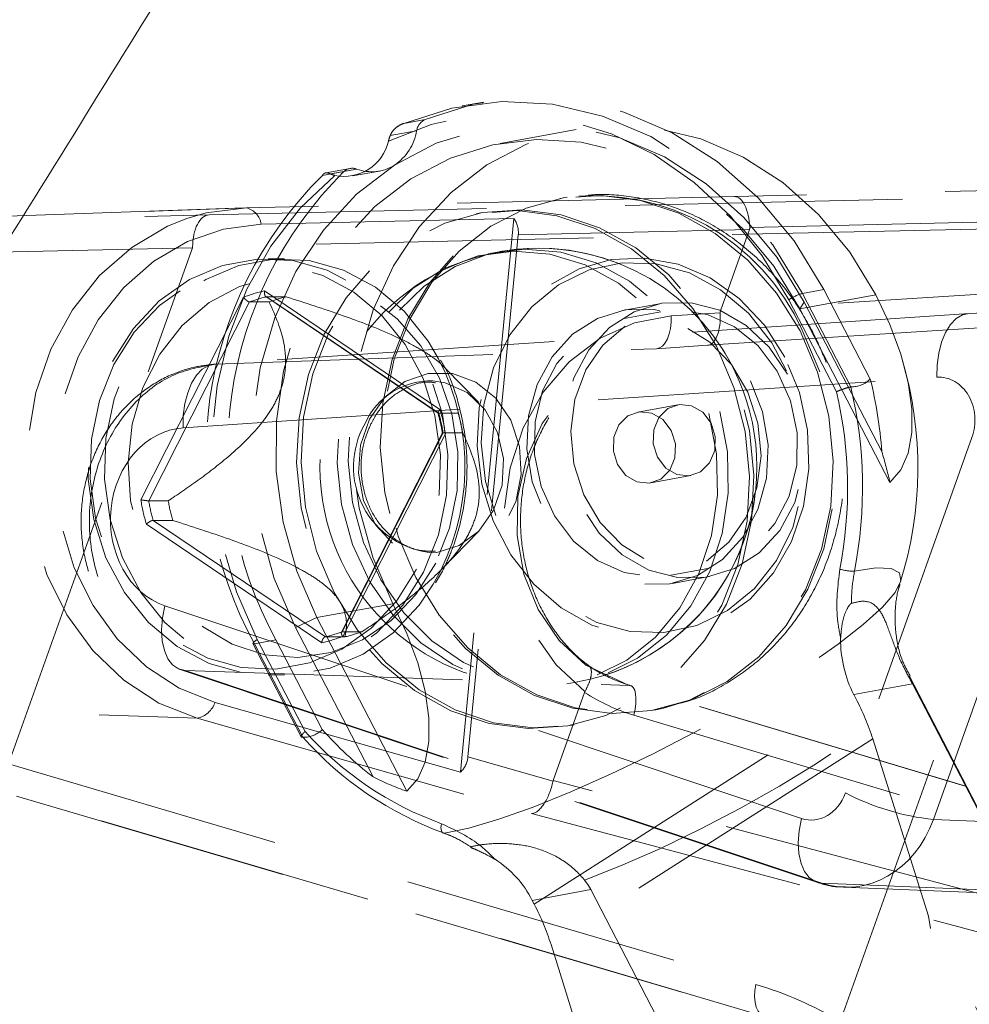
# Model space of a CAD drawing. Header units: millimetres. Extents: x 127 to 4201, y 49 to 2729.
# Tile 9 of 102: x 740 to 783, y 2056 to 2101. Entities that reach past the tile are written whole.
import ezdxf

# ---------------------------------------------------------------- set-up
doc = ezdxf.new("R2010")
doc.units = ezdxf.units.MM
doc.header["$LTSCALE"] = 10
doc.linetypes.add('HIDDEN', pattern=[1.905, 1.27, -0.635])
doc.styles.add('SLDTEXTSTYLE0', font='TXT', dxfattribs={"width": 0.75})
doc.dimstyles.new('SLDDIMSTYLE0', dxfattribs={"dimtxt": 31.75, "dimasz": 33.02, "dimexe": 0, "dimexo": 0.0625, "dimgap": 7.9375, "dimtad": 0, "dimtih": 1, "dimtoh": 1, "dimdec": 0, "dimrnd": 1e-09, "dimzin": 12, "dimdsep": 46, "dimtxsty": 'SLDTEXTSTYLE0', "dimsah": 1, "dimcen": 0.09, "dimadec": 0, "dimazin": 3, "dimtfac": 1, "dimtdec": 0, "dimtofl": 0, "dimtmove": 0, "dimatfit": 3, "dimfxl": 1, "dimfrac": 2, "dimtolj": 1, "dimtzin": 12, "dimarcsym": 0})

# ---------------------------------------------------------------- blocks, each defined once
blk = doc.blocks.new('_D')
at = {"color": 7, "linetype": 'Continuous', "lineweight": 0}
for p, q in [((697.294, 2225.24), (492.91, 2225.24)), ((524.66, 2225.24), (524.66, 2176.396)), ((524.66, 2055.24), (524.66, 2125.993)), ((776.997, 2055.24), (492.91, 2055.24))]:
    blk.add_line(p, q, dxfattribs=at)
for points in [[(524.66, 2225.24), (519.58, 2192.22), (529.74, 2192.22)], [(524.66, 2055.24), (529.74, 2088.26), (519.58, 2088.26)]]:
    blk.add_solid(points, dxfattribs=at)
at = {"color": 7, "linetype": 'Continuous', "lineweight": 0, "char_height": 31.75, "attachment_point": 1, "style": 'SLDTEXTSTYLE0'}
for s, insert in [('170', (519.964, 2166.921)), ('4X', (458.977, 2166.921))]:
    blk.add_mtext(s, dxfattribs=dict(at, insert=insert))

msp = doc.modelspace()

# ---------------------------------------------------------------- linework, layer by layer
at = {"color": 7, "linetype": 'HIDDEN', "lineweight": 0}
for p, q in [((761.137, 2097.066), (760.158, 2096.887)), ((758.458, 2096.263), (757.479, 2096.085)), ((756.857, 2095.526), (758.067, 2095.747)), ((765.367, 2095.805), (761.886, 2095.17)), ((753.752, 2093.702), (754.731, 2093.881)), ((755.021, 2094.025), (753.906, 2093.821)), ((755.33, 2093.997), (754.12, 2093.776)), ((755.132, 2093.681), (756.361, 2093.905)), ((814.002, 2093.723), (772.619, 2092.736)), ((748.566, 2091.9), (785.999, 2092.745)), ((772.619, 2092.736), (750.273, 2092.221)), ((764.735, 2092.672), (764.63, 2092.653)), ((750.167, 2092.218), (726.489, 2091.391)), ((726.587, 2091.394), (750.273, 2092.221)), ((726.587, 2091.394), (748.566, 2091.9)), ((761.003, 2091.99), (760.801, 2091.953)), ((773.319, 2091.32), (814.61, 2092.306)), ((762.52, 2091.736), (750.949, 2091.47)), ((762.52, 2091.736), (760.074, 2066.388)), ((785.21, 2091.283), (747.815, 2090.439)), ((762.722, 2090.99), (760.416, 2067.09)), ((762.722, 2090.99), (773.305, 2091.234)), ((771.981, 2087.516), (773.305, 2091.234)), ((777.464, 2054.982), (790.195, 2090.721)), ((747.808, 2090.399), (737.442, 2090.161)), ((739.39, 2066.768), (747.808, 2090.399)), ((761.843, 2090.214), (761.344, 2090.123)), ((752.019, 2089.894), (751.268, 2089.894)), ((809.046, 2089.884), (771.981, 2087.516)), ((759.137, 2082.991), (751.11, 2088.42)), ((771.388, 2085.93), (808.564, 2088.305)), ((776.711, 2088.484), (775.732, 2088.305)), ((775.732, 2088.305), (777.949, 2084.03)), ((778.836, 2084.386), (776.711, 2088.484)), ((808.564, 2088.305), (783.368, 2087.389)), ((750.145, 2088.129), (745.443, 2078.86)), ((745.802, 2078.815), (750.42, 2087.918)), ((750.42, 2087.918), (751.316, 2087.918)), ((751.163, 2088.164), (759.053, 2082.827)), ((751.197, 2088.153), (759.081, 2082.821)), ((752.093, 2088.153), (751.197, 2088.153)), ((769.18, 2087.836), (767.494, 2087.528)), ((777.288, 2083.807), (775.105, 2088.018)), ((779.096, 2088.24), (775.615, 2087.605)), ((775.615, 2087.605), (775.814, 2087.91)), ((779.364, 2081.065), (775.814, 2087.91)), ((783.368, 2087.389), (748.858, 2085.07)), ((769.248, 2087.461), (767.563, 2087.153)), ((771.967, 2087.422), (769.713, 2087.273)), ((775.615, 2087.605), (779.735, 2079.658)), ((748.858, 2085.07), (769.051, 2085.775)), ((769.051, 2085.775), (771.388, 2085.93)), ((760.918, 2083.309), (759.382, 2084.887)), ((747.377, 2082.151), (781.887, 2084.47)), ((777.949, 2084.03), (777.941, 2084.029)), ((770.024, 2083.212), (768.197, 2082.878)), ((759.081, 2082.821), (759.054, 2082.828)), ((759.081, 2082.821), (759.977, 2082.821)), ((759.252, 2081.92), (754.625, 2072.796)), ((759.284, 2081.923), (754.666, 2072.82)), ((754.687, 2072.609), (759.389, 2081.878)), ((760.18, 2081.923), (759.284, 2081.923)), ((783.489, 2081.709), (777.694, 2065.441)), ((781.726, 2064.225), (787.521, 2080.493)), ((768.789, 2079.632), (770.617, 2079.966)), ((746.698, 2078.815), (745.802, 2078.815)), ((753.889, 2072.585), (746.005, 2077.918)), ((746.005, 2077.918), (746.901, 2077.918)), ((745.695, 2077.747), (753.723, 2072.318)), ((759.246, 2075.712), (760.918, 2077.429)), ((769.708, 2075.409), (771.393, 2075.717)), ((758.925, 2075.053), (759.252, 2075.597)), ((769.776, 2075.035), (771.462, 2075.342)), ((775.686, 2064.273), (746.541, 2074.014)), ((756.984, 2074.104), (753.503, 2073.469)), ((753.503, 2073.469), (752.523, 2073.02)), ((757.624, 2065.522), (753.503, 2073.469)), ((752.523, 2073.02), (756.073, 2066.174)), ((754.785, 2072.585), (753.889, 2072.585)), ((754.666, 2072.82), (755.562, 2072.82)), ((750.574, 2072.276), (752.786, 2068.01)), ((751.627, 2072.447), (750.648, 2072.268)), ((752.864, 2067.993), (750.648, 2072.268)), ((750.775, 2072.464), (752.959, 2068.253)), ((751.627, 2072.447), (753.751, 2068.35)), ((767.805, 2070.36), (765.808, 2071.29)), ((747.246, 2071.093), (776.391, 2061.353)), ((747.472, 2071.049), (776.617, 2061.309)), ((747.472, 2071.049), (767.805, 2070.36)), ((751.268, 2070.844), (752.019, 2070.844)), ((793.957, 2045.067), (780.623, 2070.781)), ((764.94, 2070.433), (765.44, 2070.524)), ((801.429, 2060.286), (767.805, 2070.36)), ((801.497, 2060.278), (767.873, 2070.352)), ((780.769, 2070.431), (778.084, 2069.941)), ((780.769, 2070.431), (793.866, 2045.175)), ((764.321, 2066.01), (765.758, 2070.046)), ((765.773, 2070.079), (765.758, 2070.046)), ((778.084, 2069.941), (778.178, 2069.759)), ((724.49, 2069.663), (748.019, 2068.859)), ((748.838, 2069.589), (760.074, 2066.388)), ((763.453, 2060.345), (778.178, 2069.759)), ((769.395, 2069.357), (769.732, 2069.447)), ((768.012, 2068.998), (801.635, 2058.924)), ((768.909, 2069.228), (769.014, 2069.247)), ((769.014, 2069.247), (769.37, 2069.32)), ((748.019, 2068.859), (763.328, 2064.498)), ((765.079, 2068.528), (765.281, 2068.565)), ((752.857, 2067.992), (752.864, 2067.993)), ((778.947, 2067.919), (764.222, 2058.505)), ((778.947, 2067.919), (781.497, 2059.799)), ((739.39, 2066.768), (773.597, 2056.679)), ((764.312, 2065.98), (760.416, 2067.09)), ((802.933, 2055.769), (764.321, 2066.01)), ((739.758, 2065.302), (774.001, 2055.202)), ((774.101, 2055.185), (739.854, 2065.286)), ((763.328, 2064.498), (802.04, 2054.231)), ((807.023, 2063.182), (781.726, 2064.225)), ((776.617, 2061.309), (801.429, 2060.286)), ((766.044, 2061.017), (763.359, 2060.527)), ((779.141, 2035.761), (766.044, 2061.017)), ((777.607, 2061.129), (802.552, 2060.1)), ((763.453, 2060.345), (763.359, 2060.527)), ((789.494, 2044.376), (781.497, 2059.799)), ((766.772, 2050.386), (764.222, 2058.505))]:
    msp.add_line(p, q, dxfattribs=at)
at = {"color": 7, "linetype": 'HIDDEN', "lineweight": 0, "flags": 128}
for points in [[(757.479, 2096.085), (759.68, 2096.79), (761.968, 2097.085), (764.287, 2096.961), (766.579, 2096.422), (768.786, 2095.481), (770.854, 2094.162), (772.731, 2092.497), (774.371, 2090.529), (775.732, 2088.305)], [(776.711, 2088.484), (775.35, 2090.707), (773.71, 2092.676), (771.833, 2094.341), (769.766, 2095.66), (767.558, 2096.601), (765.267, 2097.14), (762.948, 2097.263), (760.659, 2096.969), (758.458, 2096.263)], [(775.105, 2088.018), (773.886, 2090.032), (772.431, 2091.834), (770.772, 2093.387), (768.944, 2094.657), (766.986, 2095.615), (764.942, 2096.243), (762.854, 2096.525), (760.768, 2096.457), (758.729, 2096.039), (756.78, 2095.281)], [(779.096, 2088.24), (777.904, 2090.19), (776.468, 2091.918), (774.826, 2093.381), (773.016, 2094.544), (771.084, 2095.377), (769.076, 2095.86), (767.044, 2095.982), (765.036, 2095.74), (763.101, 2095.138), (761.289, 2094.193), (759.642, 2092.927), (758.203, 2091.371), (757.005, 2089.565), (756.08, 2087.552), (755.449, 2085.381), (755.128, 2083.107), (755.124, 2080.786), (755.439, 2078.474), (756.064, 2076.228), (756.984, 2074.104)], [(775.814, 2087.91), (774.559, 2089.964), (773.047, 2091.784), (771.316, 2093.326), (769.41, 2094.55), (767.375, 2095.428), (765.26, 2095.937), (763.119, 2096.066), (761.004, 2095.81), (758.966, 2095.176), (757.057, 2094.18)], [(753.503, 2073.469), (752.583, 2075.592), (751.958, 2077.838), (751.643, 2080.15), (751.646, 2082.472), (751.967, 2084.745), (752.599, 2086.916), (753.524, 2088.929), (754.722, 2090.735), (756.161, 2092.291), (757.808, 2093.557), (759.62, 2094.502), (761.554, 2095.104), (763.563, 2095.347), (765.595, 2095.225), (767.602, 2094.741), (769.535, 2093.908), (771.345, 2092.745), (772.987, 2091.282), (774.422, 2089.554), (775.615, 2087.605)], [(757.057, 2094.18), (755.323, 2092.847), (753.806, 2091.208), (752.545, 2089.305), (751.57, 2087.185), (750.905, 2084.899), (750.567, 2082.504), (750.564, 2080.058), (750.896, 2077.623), (751.554, 2075.257), (752.523, 2073.02)], [(754.319, 2093.707), (752.75, 2092.216), (751.4, 2090.468), (750.3, 2088.499), (749.472, 2086.353), (748.934, 2084.074), (748.698, 2081.713), (748.769, 2079.32), (749.145, 2076.947), (749.819, 2074.645), (750.775, 2072.464)], [(775.619, 2086.598), (774.546, 2088.321), (773.237, 2089.821), (771.731, 2091.051), (770.075, 2091.973), (768.318, 2092.56), (766.514, 2092.794), (764.718, 2092.668), (762.984, 2092.186), (761.365, 2091.362), (759.911, 2090.221), (758.665, 2088.799), (757.665, 2087.137), (756.942, 2085.287), (756.517, 2083.305), (756.404, 2081.252), (756.606, 2079.189), (757.116, 2077.179), (757.92, 2075.283), (758.993, 2073.559), (760.302, 2072.06), (761.808, 2070.83), (763.464, 2069.908), (765.221, 2069.32), (767.025, 2069.086), (768.821, 2069.212), (770.555, 2069.695), (772.173, 2070.519), (773.628, 2071.659), (774.874, 2073.082), (775.874, 2074.744), (776.597, 2076.593), (777.022, 2078.575), (777.135, 2080.629), (776.933, 2082.692), (776.423, 2084.702), (775.619, 2086.598)], [(764.735, 2092.672), (763.089, 2092.205), (761.471, 2091.381), (760.016, 2090.24), (758.77, 2088.818), (757.77, 2087.156), (757.047, 2085.307), (756.622, 2083.325), (756.509, 2081.271), (756.711, 2079.208), (757.221, 2077.198), (758.025, 2075.302), (759.098, 2073.578), (760.407, 2072.079), (761.913, 2070.849), (763.569, 2069.927), (765.326, 2069.34), (767.13, 2069.105), (768.926, 2069.232), (769.014, 2069.247)], [(764.955, 2092.709), (764.823, 2092.688), (764.735, 2092.672)], [(750.273, 2092.221), (748.439, 2091.988), (747.541, 2091.728)], [(771.789, 2085.898), (770.716, 2087.622), (769.407, 2089.121), (767.902, 2090.351), (766.245, 2091.274), (764.488, 2091.861), (762.685, 2092.095), (760.889, 2091.969), (759.155, 2091.487), (757.536, 2090.663), (756.081, 2089.522), (754.835, 2088.099), (753.835, 2086.438), (753.112, 2084.588), (752.688, 2082.606), (752.574, 2080.552), (752.776, 2078.489), (753.287, 2076.479), (754.091, 2074.584), (755.164, 2072.86), (756.473, 2071.36), (757.978, 2070.131), (759.635, 2069.208), (761.392, 2068.621), (763.195, 2068.387), (764.991, 2068.513), (766.725, 2068.995), (768.344, 2069.819), (769.799, 2070.96), (771.045, 2072.383), (772.045, 2074.044), (772.768, 2075.894), (773.192, 2077.876), (773.306, 2079.93), (773.104, 2081.993), (772.593, 2084.003), (771.789, 2085.898)], [(754.293, 2074.62), (755.366, 2072.897), (756.675, 2071.397), (758.18, 2070.168), (759.837, 2069.245), (761.594, 2068.658), (763.397, 2068.424), (765.194, 2068.55), (766.927, 2069.032), (768.546, 2069.856), (770.001, 2070.997), (771.247, 2072.42), (772.247, 2074.081), (772.97, 2075.931), (773.394, 2077.913), (773.508, 2079.966), (773.306, 2082.03), (772.795, 2084.04), (771.991, 2085.935), (770.918, 2087.659), (769.609, 2089.158), (768.104, 2090.388), (766.447, 2091.31), (764.69, 2091.898), (762.887, 2092.132), (761.091, 2092.006), (759.357, 2091.524), (757.738, 2090.699), (756.283, 2089.559), (755.037, 2088.136), (754.037, 2086.475), (753.314, 2084.625), (752.89, 2082.643), (752.776, 2080.589), (752.978, 2078.526), (753.489, 2076.516), (754.293, 2074.62)], [(747.541, 2091.728), (746.671, 2091.378), (745.025, 2090.414), (743.556, 2089.124), (742.311, 2087.552), (741.329, 2085.748), (740.643, 2083.77), (740.274, 2081.682), (740.236, 2079.552), (740.528, 2077.448), (741.142, 2075.438), (742.057, 2073.588), (743.244, 2071.957), (744.665, 2070.597), (746.274, 2069.554), (748.019, 2068.859)], [(750.949, 2091.47), (749.231, 2091.251), (747.575, 2090.681), (746.034, 2089.777), (744.658, 2088.569), (743.491, 2087.097), (742.572, 2085.407), (741.929, 2083.554), (741.584, 2081.599), (741.548, 2079.603), (741.822, 2077.633), (742.396, 2075.751), (743.254, 2074.018), (744.366, 2072.49), (745.697, 2071.217), (747.204, 2070.239), (748.838, 2069.589)], [(767.684, 2071.518), (769.01, 2072.576), (770.123, 2073.913), (770.984, 2075.479), (771.562, 2077.22), (771.836, 2079.07), (771.795, 2080.964), (771.441, 2082.834), (770.788, 2084.611), (769.858, 2086.231), (768.685, 2087.637), (767.312, 2088.776), (765.789, 2089.608), (764.169, 2090.103), (762.513, 2090.243), (760.879, 2090.022), (759.327, 2089.45), (757.913, 2088.546), (756.688, 2087.343), (755.696, 2085.885), (754.974, 2084.224), (754.546, 2082.42), (754.429, 2080.54), (754.627, 2078.649), (755.133, 2076.818), (755.929, 2075.111), (756.985, 2073.591), (758.263, 2072.313), (759.718, 2071.323), (761.297, 2070.657), (762.942, 2070.338), (764.594, 2070.378), (766.195, 2070.776), (767.684, 2071.518)], [(768.184, 2071.609), (769.509, 2072.668), (770.623, 2074.004), (771.484, 2075.571), (772.062, 2077.311), (772.335, 2079.161), (772.294, 2081.056), (771.941, 2082.925), (771.287, 2084.702), (770.357, 2086.322), (769.185, 2087.728), (767.812, 2088.867), (766.288, 2089.699), (764.669, 2090.194), (763.012, 2090.334), (761.379, 2090.114), (759.827, 2089.541), (758.413, 2088.637), (757.188, 2087.434), (756.196, 2085.976), (755.473, 2084.315), (755.046, 2082.512), (754.929, 2080.631), (755.127, 2078.74), (755.633, 2076.909), (756.428, 2075.202), (757.484, 2073.683), (758.762, 2072.405), (760.217, 2071.414), (761.796, 2070.748), (763.441, 2070.429), (765.094, 2070.469), (766.694, 2070.868), (768.184, 2071.609)], [(744.15, 2085.183), (745.1, 2086.694), (746.287, 2087.962), (747.666, 2088.938), (749.183, 2089.585), (750.78, 2089.877), (752.396, 2089.805), (753.968, 2089.369), (755.437, 2088.588), (756.745, 2087.491), (757.843, 2086.12), (758.689, 2084.528), (759.249, 2082.777), (759.502, 2080.933), (759.439, 2079.067), (759.062, 2077.251), (758.386, 2075.555), (757.435, 2074.044), (756.248, 2072.776), (754.87, 2071.8), (753.353, 2071.153), (751.756, 2070.861), (750.14, 2070.933), (748.567, 2071.369), (747.099, 2072.15), (745.79, 2073.247), (744.692, 2074.618), (743.847, 2076.21), (743.287, 2077.961), (743.033, 2079.806), (743.096, 2081.671), (743.473, 2083.487), (744.15, 2085.183)], [(759.073, 2085.308), (758.595, 2086.12), (757.497, 2087.491), (756.188, 2088.588), (754.72, 2089.369), (753.147, 2089.805), (751.531, 2089.877), (749.934, 2089.585), (748.417, 2088.938), (747.039, 2087.962), (745.852, 2086.694), (744.901, 2085.183), (744.225, 2083.487), (743.848, 2081.671), (743.785, 2079.806), (744.038, 2077.961), (744.598, 2076.21), (745.444, 2074.618), (746.542, 2073.247), (747.85, 2072.15), (749.319, 2071.369), (750.891, 2070.933), (752.507, 2070.861), (754.104, 2071.153), (755.621, 2071.8), (757, 2072.776), (758.187, 2074.044), (758.829, 2074.994)], [(774.925, 2085.393), (773.994, 2086.847), (772.836, 2088.071), (771.498, 2089.016), (770.034, 2089.642), (768.505, 2089.925), (766.973, 2089.852), (765.501, 2089.427), (764.149, 2088.667), (762.972, 2087.603), (762.019, 2086.279), (761.329, 2084.749), (760.93, 2083.075), (760.838, 2081.326), (761.057, 2079.574), (761.578, 2077.89), (762.38, 2076.344), (763.43, 2074.998), (764.684, 2073.908), (766.093, 2073.119), (767.597, 2072.662), (769.135, 2072.556), (770.645, 2072.806), (772.064, 2073.402), (773.335, 2074.318), (774.405, 2075.519), (775.231, 2076.953), (775.778, 2078.564), (776.025, 2080.284), (775.961, 2082.043), (775.589, 2083.77), (774.925, 2085.393)], [(764.569, 2088.7), (765.97, 2089.378), (767.478, 2089.701), (769.029, 2089.655), (770.553, 2089.241), (771.985, 2088.477), (773.261, 2087.397), (774.327, 2086.049), (775.135, 2084.49), (775.65, 2082.79), (775.85, 2081.022), (775.726, 2079.264), (775.284, 2077.592), (774.542, 2076.08), (773.533, 2074.794), (772.301, 2073.789), (770.9, 2073.111), (769.392, 2072.788), (767.842, 2072.834), (766.318, 2073.249), (764.886, 2074.012), (763.609, 2075.092), (762.544, 2076.44), (761.735, 2077.999), (761.22, 2079.699), (761.02, 2081.467), (761.144, 2083.226), (761.587, 2084.897), (762.329, 2086.409), (763.338, 2087.695), (764.569, 2088.7)], [(758.069, 2075.683), (757.144, 2074.213), (755.989, 2072.979), (754.647, 2072.029), (753.17, 2071.399), (751.616, 2071.114), (750.043, 2071.185), (748.512, 2071.609), (747.083, 2072.369), (745.809, 2073.437), (744.741, 2074.771), (743.918, 2076.321), (743.373, 2078.026), (743.126, 2079.821), (743.187, 2081.637), (743.554, 2083.404), (744.213, 2085.055), (745.138, 2086.525), (746.293, 2087.759), (747.635, 2088.709), (749.111, 2089.339), (750.666, 2089.624), (752.239, 2089.553), (753.769, 2089.129), (755.199, 2088.369), (756.472, 2087.301), (757.541, 2085.967), (758.364, 2084.417), (758.909, 2082.712), (759.156, 2080.917), (759.094, 2079.101), (758.727, 2077.334), (758.069, 2075.683)], [(758.941, 2075.956), (758.038, 2074.53), (756.905, 2073.343), (755.588, 2072.443), (754.141, 2071.868), (752.624, 2071.641), (751.098, 2071.771), (749.627, 2072.254), (748.269, 2073.068), (747.081, 2074.182), (746.112, 2075.548), (745.4, 2077.112), (744.976, 2078.81), (744.857, 2080.571), (745.047, 2082.324), (745.538, 2083.997), (746.312, 2085.521), (747.335, 2086.835), (748.566, 2087.884), (749.955, 2088.625), (751.444, 2089.028), (752.974, 2089.076), (754.48, 2088.769), (755.902, 2088.117), (757.182, 2087.148), (758.266, 2085.901), (759.111, 2084.428), (759.681, 2082.789), (759.954, 2081.051), (759.919, 2079.285), (759.577, 2077.563), (758.941, 2075.956)], [(775.04, 2084.606), (774.213, 2085.849), (773.16, 2086.844), (771.942, 2087.533), (770.63, 2087.877), (769.299, 2087.856), (768.028, 2087.47), (766.891, 2086.743), (765.952, 2085.716), (765.268, 2084.449), (764.877, 2083.016), (764.802, 2081.5), (765.048, 2079.99), (765.601, 2078.572), (766.428, 2077.329), (767.481, 2076.334), (768.699, 2075.645), (770.012, 2075.301), (771.342, 2075.322), (772.613, 2075.708), (773.751, 2076.435), (774.689, 2077.462), (775.374, 2078.729), (775.765, 2080.162), (775.839, 2081.678), (775.593, 2083.188), (775.04, 2084.606)], [(779.735, 2079.658), (780.229, 2080.227), (780.566, 2080.992), (780.736, 2081.933), (780.736, 2083.023), (780.565, 2084.233), (780.227, 2085.53), (779.733, 2086.878), (779.096, 2088.24)], [(773.355, 2084.298), (773.907, 2082.881), (774.154, 2081.37), (774.079, 2079.854), (773.688, 2078.421), (773.004, 2077.154), (772.065, 2076.127), (770.927, 2075.4), (769.656, 2075.014), (768.326, 2074.993), (767.014, 2075.337), (765.796, 2076.026), (764.743, 2077.021), (763.916, 2078.264), (763.363, 2079.682), (763.117, 2081.193), (763.191, 2082.708), (763.582, 2084.141), (764.267, 2085.408), (765.205, 2086.435), (766.343, 2087.163), (767.614, 2087.548), (768.944, 2087.569), (770.257, 2087.225), (771.475, 2086.536), (772.528, 2085.541), (773.355, 2084.298)], [(767.611, 2086.814), (766.593, 2085.944), (765.809, 2084.801), (765.309, 2083.456), (765.123, 2081.994), (765.264, 2080.506), (765.723, 2079.086), (766.471, 2077.824), (767.46, 2076.798), (768.629, 2076.073), (769.905, 2075.695), (771.206, 2075.687), (772.452, 2076.05), (773.565, 2076.761), (774.473, 2077.775), (775.12, 2079.029), (775.466, 2080.444), (775.488, 2081.931), (775.186, 2083.396), (774.578, 2084.748), (773.703, 2085.901), (772.615, 2086.783), (771.383, 2087.339), (770.084, 2087.534), (768.8, 2087.355), (767.611, 2086.814)], [(781.887, 2084.47), (781.899, 2085.036), (781.97, 2085.578), (782.098, 2086.078), (782.278, 2086.517), (782.504, 2086.879), (782.767, 2087.151), (783.059, 2087.323), (783.368, 2087.389)], [(769.713, 2087.273), (768.044, 2086.958), (766.467, 2086.25), (765.053, 2085.18), (763.861, 2083.793), (762.945, 2082.152), (762.344, 2080.326), (762.084, 2078.396), (762.177, 2076.446), (762.619, 2074.56), (763.39, 2072.822), (764.457, 2071.306), (765.773, 2070.079)], [(771.344, 2076.056), (772.363, 2076.926), (773.147, 2078.069), (773.647, 2079.414), (773.833, 2080.876), (773.692, 2082.364), (773.233, 2083.784), (772.485, 2085.046), (771.496, 2086.072), (770.327, 2086.797), (769.051, 2087.175), (767.749, 2087.183), (766.503, 2086.82), (765.391, 2086.109), (764.483, 2085.095), (763.836, 2083.841), (763.49, 2082.426), (763.468, 2080.939), (763.77, 2079.474), (764.378, 2078.122), (765.253, 2076.969), (766.341, 2076.087), (767.573, 2075.531), (768.872, 2075.336), (770.156, 2075.515), (771.344, 2076.056)], [(769.051, 2085.775), (769.193, 2085.809), (769.328, 2085.897), (769.448, 2086.037), (769.55, 2086.223), (769.63, 2086.449), (769.686, 2086.706), (769.714, 2086.984), (769.713, 2087.273)], [(769.37, 2069.32), (770.66, 2069.714), (772.279, 2070.538), (773.733, 2071.679), (774.979, 2073.101), (775.979, 2074.763), (776.702, 2076.613), (777.127, 2078.594), (777.24, 2080.648), (777.038, 2082.711), (776.528, 2084.721), (775.724, 2086.617)], [(765.808, 2071.29), (764.595, 2072.416), (763.637, 2073.832), (762.982, 2075.461), (762.664, 2077.22), (762.701, 2079.016), (763.091, 2080.756), (763.812, 2082.347), (764.828, 2083.708), (766.085, 2084.767), (767.518, 2085.468), (769.051, 2085.775)], [(748.858, 2085.07), (748.549, 2085.004), (748.257, 2084.832), (747.993, 2084.56), (747.767, 2084.198), (747.587, 2083.759), (747.459, 2083.26), (747.388, 2082.717), (747.377, 2082.151)], [(755.905, 2082.551), (756.605, 2083.553), (757.53, 2084.271), (758.597, 2084.643), (759.712, 2084.635), (760.775, 2084.248), (761.692, 2083.516), (762.382, 2082.505), (762.782, 2081.304), (762.859, 2080.019), (762.604, 2078.766), (762.041, 2077.656), (761.219, 2076.786), (760.211, 2076.235), (759.108, 2076.051), (758.007, 2076.251), (757.006, 2076.817), (756.193, 2077.698), (755.642, 2078.817), (755.401, 2080.073), (755.491, 2081.356), (755.905, 2082.551)], [(758.808, 2084.3), (759.381, 2084.213), (760.374, 2083.765), (761.199, 2082.984), (761.774, 2081.947), (762.043, 2080.756), (761.981, 2079.527), (761.592, 2078.38), (760.916, 2077.428), (760.018, 2076.764), (758.986, 2076.452), (758.799, 2076.437)], [(769.242, 2079.811), (768.716, 2079.621), (768.155, 2079.68), (767.647, 2079.978), (767.267, 2080.471), (767.073, 2081.084), (767.096, 2081.722), (767.332, 2082.289), (767.744, 2082.699), (768.27, 2082.89), (768.831, 2082.831), (769.339, 2082.532), (769.719, 2082.039), (769.913, 2081.427), (769.89, 2080.788), (769.654, 2080.221), (769.242, 2079.811)], [(769.572, 2083.033), (770.098, 2083.223), (770.658, 2083.165), (771.167, 2082.866), (771.547, 2082.373), (771.74, 2081.761), (771.717, 2081.122), (771.482, 2080.555), (771.07, 2080.145), (770.543, 2079.955), (769.983, 2080.013), (769.474, 2080.312), (769.094, 2080.805), (768.901, 2081.417), (768.924, 2082.056), (769.159, 2082.623), (769.572, 2083.033)], [(759.337, 2063.596), (760.458, 2063.833), (761.824, 2064.236), (763.396, 2064.795), (765.129, 2065.493), (766.972, 2066.31), (768.872, 2067.224), (770.776, 2068.206), (772.628, 2069.23), (774.376, 2070.266), (775.968, 2071.284), (777.36, 2072.255), (778.511, 2073.151), (779.389, 2073.947), (779.967, 2074.618), (780.229, 2075.147), (780.169, 2075.518), (779.787, 2075.72), (779.094, 2075.747), (778.111, 2075.599)], [(747.472, 2071.049), (747.166, 2071.124), (746.899, 2071.306), (746.681, 2071.587), (746.521, 2071.958), (746.425, 2072.404), (746.396, 2072.908), (746.435, 2073.452), (746.541, 2074.014)], [(756.984, 2074.104), (757.622, 2072.742), (758.116, 2071.394), (758.453, 2070.097), (758.624, 2068.887), (758.625, 2067.797), (758.454, 2066.856), (758.118, 2066.091), (757.624, 2065.522)], [(750.775, 2072.464), (750.707, 2072.418), (750.65, 2072.375), (750.608, 2072.338), (750.582, 2072.307), (750.572, 2072.284), (750.581, 2072.269), (750.606, 2072.264), (750.648, 2072.268)], [(765.753, 2061.456), (767.408, 2062.105), (769.195, 2062.89), (771.047, 2063.782), (772.898, 2064.748), (774.678, 2065.752), (776.321, 2066.758), (777.766, 2067.727), (778.962, 2068.625), (779.862, 2069.417), (780.434, 2070.075), (780.656, 2070.575), (780.521, 2070.897)], [(767.805, 2070.36), (767.905, 2070.34), (767.987, 2070.267), (768.05, 2070.144), (768.09, 2069.977), (768.107, 2069.77), (768.099, 2069.532), (768.067, 2069.271), (768.012, 2068.998)], [(759.206, 2064.034), (759.189, 2063.943), (759.182, 2063.856), (759.186, 2063.778), (759.199, 2063.711), (759.222, 2063.658), (759.253, 2063.62), (759.292, 2063.599), (759.337, 2063.596)], [(776.617, 2061.309), (776.311, 2061.384), (776.044, 2061.566), (775.826, 2061.847), (775.666, 2062.218), (775.57, 2062.664), (775.541, 2063.168), (775.58, 2063.712), (775.686, 2064.273)], [(774.001, 2055.202), (773.947, 2055.222), (773.811, 2055.313), (773.698, 2055.455), (773.614, 2055.642), (773.56, 2055.867), (773.539, 2056.121), (773.551, 2056.395), (773.597, 2056.679)]]:
    msp.add_lwpolyline(points, dxfattribs=at)
at = {"color": 7, "linetype": 'HIDDEN', "lineweight": 0}
msp.add_circle((763.641, 2080.369), 10, dxfattribs=at)
for centre, radius, start, end in [((758.746, 2095.639), 0.687, 114.7569, 170.9913), ((755.74, 2096.138), 2.359, 303.9277, 350.4662), ((754.755, 2095.737), 2.077, 257.8818, 347.301), ((756.011, 2095.813), 1.939, 249.445, 302.6576), ((766.389, 2080.93), 17.967, 134.6938, 208.8223), ((767.452, 2081.097), 18.035, 134.8564, 208.6597), ((755.125, 2093.45), 0.584, 69.5202, 132.4422), ((766.18, 2082.311), 10.47, 24.2825, 96.7222), ((750.083, 2091.37), 0.872, 6.5774, 77.3892), ((763.641, 2080.369), 10.008, 27.4084, 100.3511), ((752.454, 2082.221), 6.344, 102.2333, 111.3412), ((776.332, 2086.165), 2.222, 105.6579, 123.5148), ((752.579, 2082.166), 6.144, 103.0011, 110.574), ((753.475, 2082.166), 6.144, 103.0011, 110.574), ((749.56, 2080.373), 10.717, 329.8772, 27.4213), ((763.439, 2080.332), 17.575, 342.6101, 16.2187), ((763.641, 2080.369), 10.008, 280.3511, 27.4084), ((758.722, 2080.996), 3.306, 88.5123, 155.6614), ((777.99, 2085.207), 1.178, 267.986, 315.8401), ((759.22, 2079.562), 20.2, 4.2674, 13.8184), ((758.434, 2079.4), 19.362, 348.9537, 13.1553), ((758.538, 2079.419), 19.943, 348.9556, 13.3634), ((750.275, 2080.401), 9.232, 9.2042, 16.2946), ((750.479, 2080.403), 8.935, 9.7989, 15.6997), ((751.362, 2080.4), 8.948, 9.8015, 15.6935), ((759.13, 2080.376), 3.952, 149.8941, 265.2001), ((751.246, 2072.895), 29.281, 13.3534, 16.2009), ((754.557, 2080.337), 9.232, 189.2039, 196.2946), ((754.62, 2080.338), 8.948, 189.8015, 195.6935), ((755.502, 2080.335), 8.935, 189.7989, 195.6997), ((778.013, 2077.408), 1.812, 251.4744, 273.1075), ((752.377, 2078.522), 6.348, 282.2365, 291.338), ((752.506, 2078.577), 6.149, 283.0042, 290.5709), ((753.401, 2078.577), 6.149, 283.0042, 290.5709), ((782.936, 2072.444), 5.459, 179.222, 207.2946), ((747.786, 2069.945), 1.111, 282.1098, 341.2814), ((767.953, 2064.41), 11.54, 17.6978, 27.613), ((752.906, 2069.171), 1.179, 267.9879, 315.8374), ((764.535, 2078.66), 15.566, 221.9569, 249.9803), ((766.555, 2079.689), 17.103, 221.5282, 232.2014), ((764.832, 2078.67), 16.044, 221.7221, 249.9717), ((762.024, 2078.148), 13.371, 243.5727, 250.7881), ((783.049, 2075.899), 11.749, 242.8863, 263.5345), ((759.078, 2058.355), 4.801, 26.9023, 57.5131), ((753.228, 2054.997), 11.539, 17.6976, 27.6133)]:
    msp.add_arc(centre, radius, start, end, dxfattribs=at)
for centre, major_axis, ratio, start_param, end_param in [((772.658, 2091.236), (-0.035, 1.5), 0.442406, 4.758314, 6.288948), ((748.605, 2090.4), (-0.034, 1.5), 0.526199, 0.006065, 1.53308), ((760.662, 2090.96), (2.055, 0.282), 0.718809, 6.114481, 6.636796), ((762.825, 2091.01), (10.494, 0.308), 0.142737, 6.227634, 6.28525), ((727.179, 2089.907), (20.636, 0.534), 0.072607, 6.255192, 6.28152), ((771.301, 2087.427), (-0.097, 1.497), 0.442634, 3.126558, 4.679901), ((781.944, 2088.107), (9.977, 0.69), 0.149893, 3.076322, 3.138818), ((781.956, 2082.472), (0.083, 2), 0.833342, 4.355924, 6.373623), ((747.519, 2078.01), (0.173, 4.145), 0.834956, 0.09088, 2.905191), ((770.133, 2078.006), (-1.901, 9.192), 0.928015, 2.397994, 2.677125), ((758.394, 2067.452), (1.987, -0.55), 0.727388, 5.887813, 6.410128), ((763.652, 2065.954), (0.398, 1.446), 0.423233, 3.257692, 4.845941), ((773.155, 2063.434), (8.839, -2.563), 0.161409, 3.131893, 3.153005), ((776.159, 2066.2), (0.09, 1.998), 0.834652, 2.908345, 4.360956), ((777.815, 2066.124), (0.215, 4.995), 0.850263, 2.90649, 4.359102), ((720.861, 2066.87), (-19.816, 26.513), 0.288676, 3.372966, 4.269331), ((770.458, 2066.796), (-8.196, 28.931), 0.306293, 3.486141, 4.382506), ((768.835, 2034.803), (0.938, 22.511), 0.834956, 5.85687, 6.077218)]:
    msp.add_ellipse(centre, major_axis=major_axis, ratio=ratio, start_param=start_param, end_param=end_param, dxfattribs=at)
at = {"color": 7, "linetype": 'Continuous', "lineweight": 15}
for points, knots in [([(771.152, 2221.995), (770.499, 2221.192), (768.859, 2219.175), (766.381, 2216.181), (763.918, 2213.23), (762.006, 2210.987), (760.647, 2209.416), (759.638, 2208.257), (758.694, 2207.168), (757.581, 2205.882), (755.908, 2203.947), (753.588, 2201.26), (750.721, 2197.929), (747.099, 2193.699), (743.058, 2188.941), (738.719, 2183.768), (732.555, 2176.321), (724.396, 2166.2), (715.605, 2154.711), (708.195, 2144.483), (702.068, 2135.594), (695.922, 2126.133), (689.765, 2115.939), (683.657, 2104.864), (678.148, 2093.647), (673.387, 2082.559), (669.517, 2072.08), (666.351, 2061.846), (663.817, 2052.092), (661.597, 2041.919), (659.645, 2030.988), (657.942, 2018.86), (656.854, 2008.684), (656.155, 2000.708), (655.742, 1995.385), (655.397, 1990.568), (655.119, 1986.447), (654.889, 1982.872), (654.675, 1979.291), (654.448, 1975.145), (654.242, 1971.199), (654.068, 1967.773), (653.937, 1965.184), (653.813, 1962.699), (653.699, 1960.498), (653.618, 1958.755), (653.553, 1957.353), (653.653, 1956.346), (653.781, 1955.331), (653.923, 1954.29), (654.044, 1953.208), (654.114, 1952.093), (654.107, 1951.038), (654.026, 1950.032), (653.877, 1949.07), (653.639, 1948.093), (653.384, 1947.292), (653.179, 1946.86), (653.113, 1946.72)], [0, 0, 0, 0, 0.009612, 0.024132, 0.03594, 0.044984, 0.051422, 0.055353, 0.059443, 0.064515, 0.070578, 0.082116, 0.095717, 0.108982, 0.130822, 0.150282, 0.167967, 0.215132, 0.263543, 0.293814, 0.325119, 0.357568, 0.392111, 0.428842, 0.467693, 0.500885, 0.53386, 0.564894, 0.594055, 0.621383, 0.655108, 0.689927, 0.726371, 0.742401, 0.75805, 0.771755, 0.783456, 0.793159, 0.802244, 0.813979, 0.828354, 0.835782, 0.843132, 0.850408, 0.856981, 0.861966, 0.865669, 0.870379, 0.877031, 0.885766, 0.896602, 0.909566, 0.924737, 0.938561, 0.954015, 0.971293, 0.990689, 1, 1, 1, 1]), ([(632.092, 1459.29), (679.368, 1519.335), (765.96, 1623.093), (935.529, 1795.25), (1083.22, 1942.165), (1064.707, 2087.295), (1098.1, 2172.234), (1117.922, 2218.816)], [0.1551728, 0.1551728, 0.1551728, 0.1551728, 0.4502186, 0.6268436, 0.7360795, 0.8474641, 0.9857195, 0.9857195, 0.9857195, 0.9857195]), ([(692.804, 2015.883), (693.124, 2016.412), (695.798, 2020.826), (700.85, 2029.016), (708.826, 2041.89), (717.655, 2056.013), (727.279, 2071.37), (736.75, 2086.536), (746.597, 2102.37), (756.818, 2118.871), (767.41, 2136.041), (777.807, 2152.954), (788.041, 2169.653), (798.148, 2186.184), (804.831, 2197.138), (808.162, 2202.6)], [0, 0, 0, 0, 0.008574, 0.071636, 0.134675, 0.220626, 0.304872, 0.38673, 0.466373, 0.558845, 0.64933, 0.738321, 0.826225, 0.913365, 1, 1, 1, 1])]:
    msp.add_open_spline(points, degree=3, knots=knots, dxfattribs=at)
at = {"color": 7, "linetype": 'HIDDEN', "lineweight": 0}
for points, knots in [([(841.199, 2218.816), (842.082, 2213.831), (843.848, 2203.861), (846.072, 2188.827), (847.74, 2173.688), (848.642, 2158.407), (848.591, 2144.073), (847.667, 2130.701), (846.014, 2118.284), (843.463, 2105.709), (839.916, 2092.963), (835.289, 2080.03), (829.47, 2066.939), (822.594, 2053.716), (815.028, 2040.345), (807.095, 2026.854), (799.704, 2014.244), (793.107, 2002.537), (787.419, 1991.785), (782.255, 1981.027), (777.781, 1970.275), (774.212, 1959.676), (771.671, 1949.246), (770.29, 1938.998), (770.089, 1928.833), (770.92, 1918.761), (772.663, 1908.845), (775.183, 1899.082), (778.357, 1889.47), (782.091, 1879.952), (787.394, 1868.025), (794.51, 1853.896), (803.319, 1837.728), (812.034, 1821.887), (820.635, 1805.364), (829.124, 1788.281), (837.582, 1770.675), (845.72, 1753.531), (853.746, 1736.825), (861.866, 1720.535), (869.866, 1705.441), (877.846, 1691.495), (885.835, 1678.644), (894.438, 1666.031), (903.786, 1653.656), (913.879, 1641.512), (924.686, 1629.59), (936.566, 1617.487), (949.575, 1605.22), (963.75, 1592.811), (978.652, 1580.63), (994.248, 1568.666), (1011.147, 1556.439), (1029.39, 1543.978), (1048.997, 1531.309), (1069.283, 1518.85), (1090.203, 1506.588), (1111.706, 1494.505), (1133.747, 1482.593), (1156.271, 1470.812), (1171.491, 1463.15), (1179.157, 1459.29)], [0, 0, 0, 0, 0.015456, 0.030917, 0.046401, 0.061946, 0.077617, 0.09008, 0.102737, 0.115664, 0.128947, 0.142685, 0.156983, 0.171859, 0.187197, 0.202845, 0.218636, 0.23104, 0.243364, 0.255553, 0.267569, 0.279405, 0.290646, 0.301805, 0.312981, 0.324264, 0.33571, 0.347137, 0.358755, 0.370548, 0.382491, 0.404062, 0.42571, 0.447119, 0.468044, 0.492299, 0.515868, 0.538769, 0.561021, 0.582648, 0.603685, 0.620994, 0.637975, 0.654696, 0.671248, 0.687711, 0.704153, 0.720634, 0.738872, 0.757284, 0.775918, 0.794818, 0.814012, 0.835811, 0.858026, 0.880667, 0.903733, 0.927217, 0.951104, 0.975374, 1, 1, 1, 1]), ([(757.479, 2096.085), (757.477, 2096.084), (757.391, 2096.054), (757.209, 2095.966), (756.982, 2095.782), (756.895, 2095.604), (756.857, 2095.526)], [0, 0, 0, 0, 0.0064943, 0.3176784, 0.7030516, 1, 1, 1, 1]), ([(756.857, 2095.526), (756.857, 2095.526), (756.828, 2095.446), (756.803, 2095.362), (756.781, 2095.282), (756.78, 2095.281)], [0, 0, 0, 0, 0.005727, 0.984719, 1, 1, 1, 1]), ([(754.12, 2093.776), (754.068, 2093.796), (753.948, 2093.843), (753.83, 2093.806), (753.773, 2093.741), (753.753, 2093.703), (753.752, 2093.702)], [0, 0, 0, 0, 0.2969492, 0.6823177, 0.9935024, 1, 1, 1, 1]), ([(754.319, 2093.707), (754.31, 2093.709), (754.237, 2093.727), (754.175, 2093.753), (754.12, 2093.776)], [0, 0, 0, 0, 0.109457, 1, 1, 1, 1]), ([(776.183, 2086.57), (775.999, 2086.902), (775.502, 2087.802), (774.489, 2089.129), (773.116, 2090.455), (771.563, 2091.519), (769.882, 2092.293), (768.122, 2092.743), (766.466, 2092.894), (765.428, 2092.748), (764.979, 2092.685)], [0, 0, 0, 0, 0.080635, 0.218141, 0.355715, 0.492769, 0.628954, 0.76398, 0.897751, 1, 1, 1, 1]), ([(751.197, 2088.153), (751.184, 2088.156), (751.157, 2088.161), (751.127, 2088.203), (751.107, 2088.265), (751.101, 2088.339), (751.106, 2088.394), (751.109, 2088.419), (751.11, 2088.42)], [0, 0, 0, 0, 0.1975072, 0.3947939, 0.5976589, 0.8131116, 0.9904354, 1, 1, 1, 1]), ([(746.698, 2078.815), (746.743, 2078.845), (747.247, 2079.179), (748.215, 2079.842), (749.612, 2080.94), (750.769, 2082.048), (751.52, 2083.127), (751.895, 2083.941), (752.112, 2084.931), (752.012, 2086.396), (751.6, 2087.297), (751.316, 2087.918)], [0, 0, 0, 0, 0.0135577, 0.1508019, 0.2876975, 0.4258506, 0.4824369, 0.539384, 0.6055122, 0.7279965, 1, 1, 1, 1]), ([(750.145, 2088.129), (750.146, 2088.128), (750.16, 2088.109), (750.194, 2088.066), (750.252, 2088.007), (750.315, 2087.958), (750.375, 2087.925), (750.405, 2087.921), (750.42, 2087.918)], [0, 0, 0, 0, 0.009595, 0.186891, 0.402345, 0.605171, 0.802519, 1, 1, 1, 1]), ([(752.093, 2088.153), (752.95, 2087.878), (754.536, 2087.369), (756.569, 2086.599), (757.973, 2085.913), (758.721, 2085.452), (759.161, 2085.118), (759.3, 2084.957), (759.338, 2084.915)], [0, 0, 0, 0, 0.356127, 0.658848, 0.782121, 0.87446, 0.966519, 1, 1, 1, 1]), ([(770.068, 2069.537), (770.251, 2069.582), (771, 2069.767), (772.222, 2070.398), (773.676, 2071.407), (774.943, 2072.684), (776.001, 2074.173), (776.822, 2075.844), (777.382, 2077.655), (777.666, 2079.559), (777.665, 2081.508), (777.371, 2083.446), (776.863, 2085.15), (776.382, 2086.153), (776.183, 2086.57)], [0, 0, 0, 0, 0.028594, 0.11722, 0.205878, 0.294891, 0.384493, 0.474778, 0.565725, 0.65724, 0.749203, 0.841508, 0.934075, 1, 1, 1, 1]), ([(766.069, 2071.173), (765.892, 2071.307), (765.345, 2071.718), (764.53, 2072.596), (763.732, 2073.861), (763.163, 2075.292), (762.846, 2076.824), (762.792, 2078.398), (763.001, 2079.951), (763.465, 2081.419), (764.159, 2082.746), (765.056, 2083.881), (766.116, 2084.783), (767.301, 2085.419), (768.304, 2085.705), (768.898, 2085.76), (769.062, 2085.776)], [0, 0, 0, 0, 0.037794, 0.116432, 0.194649, 0.272369, 0.349788, 0.427023, 0.504136, 0.581163, 0.658168, 0.735271, 0.812683, 0.890712, 0.96969, 1, 1, 1, 1]), ([(759.252, 2075.597), (759.382, 2075.873), (759.754, 2076.66), (760.172, 2078.064), (760.405, 2079.788), (760.361, 2081.54), (760.022, 2083.241), (759.61, 2084.501), (759.241, 2085.119), (759.159, 2085.256)], [0, 0, 0, 0, 0.092771, 0.264008, 0.43555, 0.607283, 0.77915, 0.951089, 1, 1, 1, 1]), ([(748.832, 2085.069), (748.497, 2085.029), (747.714, 2084.937), (746.539, 2084.494), (745.376, 2083.754), (744.377, 2082.767), (743.577, 2081.571), (743.011, 2080.207), (742.707, 2078.729), (742.688, 2077.2), (742.964, 2075.688), (743.532, 2074.266), (744.374, 2073.004), (745.454, 2071.979), (746.455, 2071.381), (747.076, 2071.155), (747.246, 2071.093)], [0, 0, 0, 0, 0.054288, 0.126974, 0.199682, 0.273143, 0.347752, 0.423581, 0.50048, 0.578252, 0.656748, 0.735755, 0.814902, 0.893554, 0.970997, 1, 1, 1, 1]), ([(748.858, 2085.07), (748.18, 2084.946), (746.824, 2084.697), (745.061, 2083.345), (743.758, 2081.441), (743.062, 2079.128), (743.053, 2076.685), (743.729, 2074.379), (745.017, 2072.482), (746.384, 2071.457), (747.251, 2071.132), (747.472, 2071.049)], [0, 0, 0, 0, 0.119959, 0.239904, 0.359763, 0.479552, 0.599321, 0.719125, 0.839008, 0.958975, 1, 1, 1, 1]), ([(755.995, 2082.373), (756.078, 2082.522), (756.329, 2082.974), (756.898, 2083.595), (757.711, 2084.076), (758.417, 2084.288), (758.826, 2084.23), (758.936, 2084.214)], [0, 0, 0, 0, 0.126122, 0.382848, 0.641237, 0.903588, 1, 1, 1, 1]), ([(777.288, 2083.807), (777.29, 2083.808), (777.318, 2083.82), (777.396, 2083.852), (777.533, 2083.905), (777.694, 2083.961), (777.84, 2084.006), (777.907, 2084.021), (777.941, 2084.029)], [0, 0, 0, 0, 0.010819, 0.131294, 0.350534, 0.567692, 0.783824, 1, 1, 1, 1]), ([(759.046, 2082.843), (759.044, 2082.846), (759.038, 2082.857), (759.053, 2082.892), (759.085, 2082.939), (759.119, 2082.974), (759.136, 2082.99), (759.137, 2082.991)], [0, 0, 0, 0, 0.127694, 0.420036, 0.730615, 0.986206, 1, 1, 1, 1]), ([(759.039, 2082.841), (759.102, 2082.609), (759.184, 2082.304), (759.238, 2081.991), (759.251, 2081.916)], [0, 0, 0, 0, 0.76283, 1, 1, 1, 1]), ([(758.926, 2076.506), (758.659, 2076.507), (758.082, 2076.511), (757.236, 2076.898), (756.469, 2077.562), (755.895, 2078.463), (755.559, 2079.514), (755.49, 2080.627), (755.655, 2081.608), (755.897, 2082.152), (755.995, 2082.373)], [0, 0, 0, 0, 0.116843, 0.253213, 0.387842, 0.520278, 0.651301, 0.781566, 0.911386, 1, 1, 1, 1]), ([(760.18, 2081.923), (760.464, 2081.302), (760.876, 2080.401), (760.976, 2078.936), (760.759, 2077.946), (760.384, 2077.132), (759.633, 2076.053), (758.476, 2074.945), (757.079, 2073.847), (756.111, 2073.184), (755.607, 2072.85), (755.562, 2072.82)], [0, 0, 0, 0, 0.272002, 0.394488, 0.460615, 0.517563, 0.574148, 0.712302, 0.849198, 0.986441, 1, 1, 1, 1]), ([(745.443, 2078.86), (745.445, 2078.86), (745.466, 2078.856), (745.518, 2078.846), (745.599, 2078.834), (745.682, 2078.823), (745.754, 2078.816), (745.786, 2078.815), (745.802, 2078.815)], [0, 0, 0, 0, 0.009596, 0.186929, 0.402318, 0.605121, 0.802487, 1, 1, 1, 1]), ([(745.695, 2077.747), (745.696, 2077.748), (745.714, 2077.764), (745.755, 2077.799), (745.823, 2077.846), (745.894, 2077.886), (745.959, 2077.912), (745.99, 2077.916), (746.005, 2077.918)], [0, 0, 0, 0, 0.009561, 0.1868777, 0.4023378, 0.6051247, 0.80246, 1, 1, 1, 1]), ([(754.785, 2072.585), (754.804, 2072.681), (754.874, 2073.026), (754.865, 2073.571), (754.564, 2074.24), (754.104, 2074.764), (753.537, 2075.214), (752.778, 2075.678), (751.38, 2076.363), (749.343, 2077.133), (747.758, 2077.642), (746.901, 2077.918)], [0, 0, 0, 0, 0.073044, 0.262054, 0.374453, 0.442347, 0.495465, 0.548741, 0.619866, 0.794527, 1, 1, 1, 1]), ([(777.477, 2072.518), (777.421, 2072.815), (777.221, 2073.869), (777.347, 2074.929), (777.438, 2075.69)], [0, 0, 0, 0, 0.281484, 1, 1, 1, 1]), ([(778.111, 2075.599), (778.058, 2075.268), (777.979, 2074.782), (777.977, 2074.283), (777.976, 2074.123)], [0, 0, 0, 0, 0.679049, 1, 1, 1, 1]), ([(780.661, 2070.801), (780.543, 2071.01), (780.213, 2071.598), (779.988, 2072.657), (779.946, 2073.79), (780.059, 2074.59), (780.171, 2074.915), (780.196, 2074.988)], [0, 0, 0, 0, 0.155093, 0.43596, 0.693625, 0.931286, 1, 1, 1, 1]), ([(777.976, 2074.123), (777.962, 2074.116), (777.93, 2074.098), (777.861, 2074.019), (777.73, 2073.805), (777.536, 2073.295), (777.5, 2072.824), (777.477, 2072.518)], [0, 0, 0, 0, 0.042421, 0.098545, 0.199795, 0.479896, 1, 1, 1, 1]), ([(777.976, 2074.123), (778.167, 2074.171), (778.631, 2074.287), (779.148, 2074.034), (779.538, 2073.331), (779.868, 2072.358), (780.207, 2071.495), (780.459, 2071.015), (780.521, 2070.897)], [0, 0, 0, 0, 0.165663, 0.403391, 0.581864, 0.760463, 0.941059, 1, 1, 1, 1]), ([(753.723, 2072.318), (753.723, 2072.319), (753.727, 2072.344), (753.739, 2072.399), (753.767, 2072.473), (753.805, 2072.535), (753.847, 2072.577), (753.875, 2072.583), (753.889, 2072.585)], [0, 0, 0, 0, 0.009599, 0.186916, 0.402359, 0.605182, 0.802514, 1, 1, 1, 1]), ([(754.666, 2072.82), (754.654, 2072.817), (754.63, 2072.813), (754.616, 2072.78), (754.622, 2072.731), (754.646, 2072.672), (754.672, 2072.629), (754.686, 2072.61), (754.687, 2072.609)], [0, 0, 0, 0, 0.197503, 0.394784, 0.597685, 0.813099, 0.990399, 1, 1, 1, 1]), ([(765.808, 2071.29), (765.81, 2071.29), (765.855, 2071.292), (765.961, 2071.273), (766.065, 2071.147), (766.077, 2070.873), (765.985, 2070.504), (765.844, 2070.221), (765.773, 2070.079)], [0, 0, 0, 0, 0.008168, 0.133664, 0.350769, 0.5673, 0.783647, 1, 1, 1, 1]), ([(767.873, 2070.352), (767.704, 2070.407), (767.095, 2070.605), (766.444, 2070.935), (765.985, 2071.236), (765.923, 2071.277)], [0, 0, 0, 0, 0.249933, 0.898984, 1, 1, 1, 1]), ([(780.521, 2070.897), (780.571, 2070.806), (780.655, 2070.651), (780.736, 2070.495), (780.769, 2070.431)], [0, 0, 0, 0, 0.586252, 1, 1, 1, 1]), ([(752.959, 2068.253), (752.957, 2068.251), (752.934, 2068.231), (752.878, 2068.177), (752.81, 2068.1), (752.777, 2068.031), (752.788, 2067.99), (752.834, 2067.992), (752.857, 2067.992)], [0, 0, 0, 0, 0.010828, 0.131294, 0.350525, 0.567674, 0.783837, 1, 1, 1, 1]), ([(759.206, 2064.034), (759.844, 2063.739), (760.733, 2063.328), (761.454, 2062.607), (761.657, 2062.404)], [0, 0, 0, 0, 0.71852, 1, 1, 1, 1]), ([(760.55, 2062.983), (760.284, 2063.146), (759.891, 2063.386), (759.471, 2063.545), (759.337, 2063.596)], [0, 0, 0, 0, 0.679049, 1, 1, 1, 1]), ([(760.55, 2062.983), (760.724, 2063.019), (761.146, 2063.108), (762.139, 2063.16), (763.381, 2063.002), (764.532, 2062.554), (765.306, 2061.969), (765.665, 2061.557), (765.753, 2061.456)], [0, 0, 0, 0, 0.1656628, 0.403393, 0.5818644, 0.7604644, 0.9410606, 1, 1, 1, 1]), ([(761.657, 2062.404), (761.383, 2062.555), (761.047, 2062.741), (760.701, 2062.882), (760.585, 2062.93), (760.534, 2062.962), (760.53, 2062.976), (760.546, 2062.982), (760.55, 2062.983)], [0, 0, 0, 0, 0.578907, 0.711615, 0.861746, 0.919855, 0.978631, 1, 1, 1, 1]), ([(765.753, 2061.456), (765.817, 2061.374), (765.926, 2061.234), (766.01, 2061.081), (766.044, 2061.017)], [0, 0, 0, 0, 0.5862516, 1, 1, 1, 1]), ([(776.391, 2061.353), (776.737, 2061.245), (777.167, 2061.111), (777.609, 2061.146), (777.694, 2061.153)], [0, 0, 0, 0, 0.8064716, 1, 1, 1, 1])]:
    msp.add_open_spline(points, degree=3, knots=knots, dxfattribs=at)

# ---------------------------------------------------------------- dimensions: what is measured, and where the dimension line sits
at = {"color": 7, "linetype": 'Continuous', "lineweight": 0}
dim = msp.add_linear_dim(base=(524.66, 2225.24), p1=(789.697, 2055.24), p2=(709.994, 2225.24), angle=90, text='4X <>', dimstyle='SLDDIMSTYLE0', dxfattribs=at)
dim.commit()
dim.dimension.update_dxf_attribs({"geometry": '_D', "text_midpoint": (524.66, 2151.195), "dimtype": 160})

doc.saveas('drawing.dxf')
